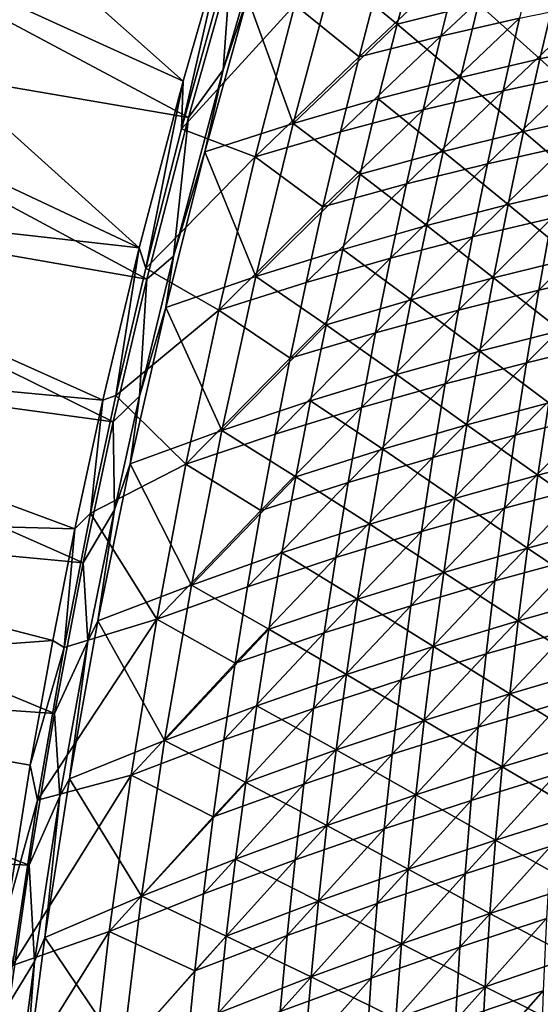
# Model space of a CAD drawing. Header units: metres. Extents: x 0 to 1400, y -1400 to 0.
# Tile 37 of 256: x 68 to 120, y -787 to -688. Entities that reach past the tile are written whole.
import ezdxf

# ---------------------------------------------------------------- set-up
doc = ezdxf.new("R2010")
doc.units = ezdxf.units.M

msp = doc.modelspace()

# ---------------------------------------------------------------- linework, layer by layer
at = {"layer": 'None'}
for points in [[(42.350792, -656.62915, -3), (84.205261, -693.84613, -32.233692), (37.61758, -672.649475, -3)], [(88.749306, -678.022156, -32.226997), (84.205261, -693.84613, -32.233692), (42.350792, -656.62915, -3)], [(37.61758, -672.649475, -3), (79.788307, -710.647888, -32.24094), (33.222839, -688.76593, -3)], [(84.756264, -697.494629, -29.649939), (38.399914, -672.727966), (34.007313, -688.825317)], [(84.205261, -693.84613, -32.233692), (79.788307, -710.647888, -32.24094), (37.61758, -672.649475, -3)], [(84.756264, -697.494629, -29.649939), (88.988968, -682.472412, -29.643541), (38.399914, -672.727966)], [(84.205261, -693.84613, -32.233692), (88.749306, -678.022156, -32.226997), (84.051498, -698.632507, -32.845734)], [(84.051498, -698.632507, -32.845734), (88.749306, -678.022156, -32.226997), (88.44104, -682.846558, -32.845623)], [(88.240158, -692.683472, -30.8533), (92.413658, -678.333984, -30.859119), (88.988968, -682.472412, -29.643541)], [(92.413658, -678.333984, -30.859119), (88.240158, -692.683472, -30.8533), (90.708839, -685.390686, -32.021179)], [(107.819809, -680.537109, -86.965492), (99.421059, -682.785767, -59.433765), (105.815277, -688.069397, -86.940712)], [(107.819809, -680.537109, -86.965492), (105.815277, -688.069397, -86.940712), (114.008881, -686.020813, -114.54052)], [(118.156181, -687.47644, -142.963089), (110.196465, -689.28064, -115.311218), (119.908287, -680.166443, -142.98671)], [(110.196465, -689.28064, -115.311218), (112.047134, -681.857727, -115.33033), (119.908287, -680.166443, -142.98671)], [(84.756264, -697.494629, -29.649939), (88.240158, -692.683472, -30.8533), (88.988968, -682.472412, -29.643541)], [(101.960762, -691.368713, -87.732071), (112.047134, -681.857727, -115.33033), (110.196465, -689.28064, -115.311218)], [(101.960762, -691.368713, -87.732071), (103.908241, -683.828796, -87.745865), (112.047134, -681.857727, -115.33033)], [(84.051498, -698.632507, -32.845734), (88.44104, -682.846558, -32.845623), (95.467102, -686.124084, -60.235687)], [(90.708839, -685.390686, -32.021179), (95.30455, -698.11908, -59.396233), (99.421059, -682.785767, -59.433765)], [(99.421059, -682.785767, -59.433765), (95.30455, -698.11908, -59.396233), (105.815277, -688.069397, -86.940712)], [(95.467102, -686.124084, -60.235687), (103.908241, -683.828796, -87.745865), (101.960762, -691.368713, -87.732071)], [(114.008881, -686.020813, -114.54052), (120.200119, -691.574829, -142.174545), (121.924957, -684.250366, -142.209244)], [(121.924957, -684.250366, -142.209244), (120.200119, -691.574829, -142.174545), (127.966911, -689.926697, -169.915726)], [(90.708839, -685.390686, -32.021179), (88.240158, -692.683472, -30.8533), (86.407814, -700.977112, -31.999304)], [(90.708839, -685.390686, -32.021179), (86.407814, -700.977112, -31.999304), (95.30455, -698.11908, -59.396233)], [(91.467102, -701.473877, -60.220345), (84.051498, -698.632507, -32.845734), (95.467102, -686.124084, -60.235687)], [(91.467102, -701.473877, -60.220345), (95.467102, -686.124084, -60.235687), (101.960762, -691.368713, -87.732071)], [(105.815277, -688.069397, -86.940712), (112.184944, -693.459412, -114.510361), (114.008881, -686.020813, -114.54052)], [(114.008881, -686.020813, -114.54052), (112.184944, -693.459412, -114.510361), (120.200119, -691.574829, -142.174545)], [(118.156181, -687.47644, -142.963089), (125.867203, -685.908936, -170.693207), (116.486252, -694.810669, -142.939514)], [(125.867203, -685.908936, -170.693207), (124.296806, -693.132507, -170.666153), (116.486252, -694.810669, -142.939514)], [(116.486252, -694.810669, -142.939514), (108.42852, -696.729065, -115.29216), (118.156181, -687.47644, -142.963089)], [(108.42852, -696.729065, -115.29216), (110.196465, -689.28064, -115.311218), (118.156181, -687.47644, -142.963089)], [(95.30455, -698.11908, -59.396233), (103.894089, -695.626099, -86.915848), (105.815277, -688.069397, -86.940712)], [(105.815277, -688.069397, -86.940712), (103.894089, -695.626099, -86.915848), (112.184944, -693.459412, -114.510361)], [(79.788307, -710.647888, -32.24094), (29.174057, -704.972778, -3), (33.222839, -688.76593, -3)], [(80.543518, -713.800293, -29.657013), (34.007313, -688.825317), (29.960155, -705.013)], [(80.543518, -713.800293, -29.657013), (84.756264, -697.494629, -29.649939), (34.007313, -688.825317)], [(100.096695, -698.93512, -87.718323), (101.960762, -691.368713, -87.732071), (110.196465, -689.28064, -115.311218)], [(110.196465, -689.28064, -115.311218), (108.42852, -696.729065, -115.29216), (100.096695, -698.93512, -87.718323)], [(120.200119, -691.574829, -142.174545), (126.42514, -697.16095, -169.877457), (127.966911, -689.926697, -169.915726)], [(91.467102, -701.473877, -60.220345), (101.960762, -691.368713, -87.732071), (100.096695, -698.93512, -87.718323)], [(112.184944, -693.459412, -114.510361), (118.55825, -698.920776, -142.139786), (120.200119, -691.574829, -142.174545)], [(120.200119, -691.574829, -142.174545), (118.55825, -698.920776, -142.139786), (126.42514, -697.16095, -169.877457)], [(83.236938, -711.487, -30.845551), (88.240158, -692.683472, -30.8533), (84.756264, -697.494629, -29.649939)], [(88.240158, -692.683472, -30.8533), (83.236938, -711.487, -30.845551), (86.407814, -700.977112, -31.999304)], [(116.486252, -694.810669, -142.939514), (124.296806, -693.132507, -170.666153), (114.89933, -702.168518, -142.916031)], [(124.296806, -693.132507, -170.666153), (122.808952, -700.378296, -170.639175), (114.89933, -702.168518, -142.916031)], [(79.788307, -710.647888, -32.24094), (84.205261, -693.84613, -32.233692), (80.45562, -712.709412, -32.845829)], [(80.45562, -712.709412, -32.845829), (84.205261, -693.84613, -32.233692), (84.051498, -698.632507, -32.845734)], [(103.894089, -695.626099, -86.915848), (110.444611, -700.920593, -114.480141), (112.184944, -693.459412, -114.510361)], [(112.184944, -693.459412, -114.510361), (110.444611, -700.920593, -114.480141), (118.55825, -698.920776, -142.139786)], [(114.89933, -702.168518, -142.916031), (106.744179, -704.202454, -115.273155), (116.486252, -694.810669, -142.939514)], [(106.744179, -704.202454, -115.273155), (108.42852, -696.729065, -115.29216), (116.486252, -694.810669, -142.939514)], [(103.894089, -695.626099, -86.915848), (95.30455, -698.11908, -59.396233), (102.057274, -703.206482, -86.890907)], [(103.894089, -695.626099, -86.915848), (102.057274, -703.206482, -86.890907), (110.444611, -700.920593, -114.480141)], [(108.42852, -696.729065, -115.29216), (106.744179, -704.202454, -115.273155), (98.316978, -706.527588, -87.704628)], [(108.42852, -696.729065, -115.29216), (98.316978, -706.527588, -87.704628), (100.096695, -698.93512, -87.718323)], [(118.55825, -698.920776, -142.139786), (124.966682, -704.41449, -169.839172), (126.42514, -697.16095, -169.877457)], [(80.543518, -713.800293, -29.657013), (83.236938, -711.487, -30.845551), (84.756264, -697.494629, -29.649939)], [(86.407814, -700.977112, -31.999304), (91.529305, -713.549438, -59.358406), (95.30455, -698.11908, -59.396233)], [(95.30455, -698.11908, -59.396233), (91.529305, -713.549438, -59.358406), (102.057274, -703.206482, -86.890907)], [(80.45562, -712.709412, -32.845829), (84.051498, -698.632507, -32.845734), (91.467102, -701.473877, -60.220345)], [(98.316978, -706.527588, -87.704628), (91.467102, -701.473877, -60.220345), (100.096695, -698.93512, -87.718323)], [(110.444611, -700.920593, -114.480141), (117.000275, -706.287415, -142.105011), (118.55825, -698.920776, -142.139786)], [(118.55825, -698.920776, -142.139786), (117.000275, -706.287415, -142.105011), (124.966682, -704.41449, -169.839172)], [(114.89933, -702.168518, -142.916031), (122.808952, -700.378296, -170.639175), (113.396278, -709.549561, -142.892639)], [(122.808952, -700.378296, -170.639175), (121.404434, -707.64563, -170.612289), (113.396278, -709.549561, -142.892639)], [(86.407814, -700.977112, -31.999304), (83.236938, -711.487, -30.845551), (82.452469, -716.661865, -31.976923)], [(86.407814, -700.977112, -31.999304), (82.452469, -716.661865, -31.976923), (91.529305, -713.549438, -59.358406)], [(102.057274, -703.206482, -86.890907), (108.788864, -708.403687, -114.449852), (110.444611, -700.920593, -114.480141)], [(110.444611, -700.920593, -114.480141), (108.788864, -708.403687, -114.449852), (117.000275, -706.287415, -142.105011)], [(87.808197, -716.930481, -60.205227), (80.45562, -712.709412, -32.845829), (91.467102, -701.473877, -60.220345)], [(87.808197, -716.930481, -60.205227), (91.467102, -701.473877, -60.220345), (98.316978, -706.527588, -87.704628)], [(113.396278, -709.549561, -142.892639), (105.144348, -711.700256, -115.254219), (114.89933, -702.168518, -142.916031)], [(105.144348, -711.700256, -115.254219), (106.744179, -704.202454, -115.273155), (114.89933, -702.168518, -142.916031)], [(91.529305, -713.549438, -59.358406), (100.30587, -710.80957, -86.865898), (102.057274, -703.206482, -86.890907)], [(102.057274, -703.206482, -86.890907), (100.30587, -710.80957, -86.865898), (108.788864, -708.403687, -114.449852)], [(106.744179, -704.202454, -115.273155), (96.622559, -714.145508, -87.690987), (98.316978, -706.527588, -87.704628)], [(105.144348, -711.700256, -115.254219), (96.622559, -714.145508, -87.690987), (106.744179, -704.202454, -115.273155)], [(76.119919, -726.015015, -32.247681), (25.478922, -721.263855, -3), (29.174057, -704.972778, -3)], [(77.152748, -728.217529, -29.663363), (29.960155, -705.013), (26.266146, -721.284851)], [(79.788307, -710.647888, -32.24094), (76.119919, -726.015015, -32.247681), (29.174057, -704.972778, -3)], [(77.152748, -728.217529, -29.663363), (80.543518, -713.800293, -29.657013), (29.960155, -705.013)], [(117.000275, -706.287415, -142.105011), (123.5924, -711.686462, -169.800903), (124.966682, -704.41449, -169.839172)], [(117.000275, -706.287415, -142.105011), (108.788864, -708.403687, -114.449852), (115.52713, -713.673889, -142.070206)], [(123.5924, -711.686462, -169.800903), (117.000275, -706.287415, -142.105011), (115.52713, -713.673889, -142.070206)], [(127.970421, -713.118591, -198.379257), (120.084084, -714.933533, -170.585526), (129.191483, -705.943054, -198.408524)], [(120.084084, -714.933533, -170.585526), (121.404434, -707.64563, -170.612289), (129.191483, -705.943054, -198.408524)], [(96.622559, -714.145508, -87.690987), (87.808197, -716.930481, -60.205227), (98.316978, -706.527588, -87.704628)], [(113.396278, -709.549561, -142.892639), (121.404434, -707.64563, -170.612289), (111.977974, -716.952698, -142.869339)], [(121.404434, -707.64563, -170.612289), (120.084084, -714.933533, -170.585526), (111.977974, -716.952698, -142.869339)], [(100.30587, -710.80957, -86.865898), (107.218697, -715.907776, -114.419533), (108.788864, -708.403687, -114.449852)], [(108.788864, -708.403687, -114.449852), (107.218697, -715.907776, -114.419533), (115.52713, -713.673889, -142.070206)], [(111.977974, -716.952698, -142.869339), (103.629967, -719.221436, -115.235344), (113.396278, -709.549561, -142.892639)], [(103.629967, -719.221436, -115.235344), (105.144348, -711.700256, -115.254219), (113.396278, -709.549561, -142.892639)], [(76.119919, -726.015015, -32.247681), (79.788307, -710.647888, -32.24094), (77.437828, -725.548889, -32.845886)], [(77.437828, -725.548889, -32.845886), (79.788307, -710.647888, -32.24094), (80.45562, -712.709412, -32.845829)], [(100.30587, -710.80957, -86.865898), (91.529305, -713.549438, -59.358406), (98.640945, -718.43457, -86.840836)], [(107.218697, -715.907776, -114.419533), (100.30587, -710.80957, -86.865898), (98.640945, -718.43457, -86.840836)], [(79.825798, -725.628174, -30.839636), (83.236938, -711.487, -30.845551), (80.543518, -713.800293, -29.657013)], [(83.236938, -711.487, -30.845551), (79.825798, -725.628174, -30.839636), (82.452469, -716.661865, -31.976923)], [(105.144348, -711.700256, -115.254219), (95.014442, -721.787781, -87.677399), (96.622559, -714.145508, -87.690987)], [(105.144348, -711.700256, -115.254219), (103.629967, -719.221436, -115.235344), (95.014442, -721.787781, -87.677399)], [(115.52713, -713.673889, -142.070206), (122.303192, -718.975891, -169.762634), (123.5924, -711.686462, -169.800903)], [(77.437828, -725.548889, -32.845886), (80.45562, -712.709412, -32.845829), (87.808197, -716.930481, -60.205227)], [(118.84874, -722.240662, -170.558884), (127.970421, -713.118591, -198.379257), (126.833794, -720.311646, -198.350128)], [(118.84874, -722.240662, -170.558884), (120.084084, -714.933533, -170.585526), (127.970421, -713.118591, -198.379257)], [(77.152748, -728.217529, -29.663363), (79.825798, -725.628174, -30.839636), (80.543518, -713.800293, -29.657013)], [(82.452469, -716.661865, -31.976923), (88.104126, -729.069641, -59.32037), (91.529305, -713.549438, -59.358406)], [(95.014442, -721.787781, -87.677399), (87.808197, -716.930481, -60.205227), (96.622559, -714.145508, -87.690987)], [(91.529305, -713.549438, -59.358406), (88.104126, -729.069641, -59.32037), (98.640945, -718.43457, -86.840836)], [(107.218697, -715.907776, -114.419533), (114.139778, -721.079163, -142.035416), (115.52713, -713.673889, -142.070206)], [(115.52713, -713.673889, -142.070206), (114.139778, -721.079163, -142.035416), (122.303192, -718.975891, -169.762634)], [(111.977974, -716.952698, -142.869339), (120.084084, -714.933533, -170.585526), (110.645355, -724.376465, -142.84613)], [(120.084084, -714.933533, -170.585526), (118.84874, -722.240662, -170.558884), (110.645355, -724.376465, -142.84613)], [(98.640945, -718.43457, -86.840836), (105.735146, -723.431824, -114.389175), (107.218697, -715.907776, -114.419533)], [(105.735146, -723.431824, -114.389175), (114.139778, -721.079163, -142.035416), (107.218697, -715.907776, -114.419533)], [(84.498627, -732.486694, -60.190365), (77.437828, -725.548889, -32.845886), (87.808197, -716.930481, -60.205227)], [(82.452469, -716.661865, -31.976923), (79.825798, -725.628174, -30.839636), (78.851952, -732.437561, -31.954079)], [(82.452469, -716.661865, -31.976923), (78.851952, -732.437561, -31.954079), (88.104126, -729.069641, -59.32037)], [(84.498627, -732.486694, -60.190365), (87.808197, -716.930481, -60.205227), (95.014442, -721.787781, -87.677399)], [(110.645355, -724.376465, -142.84613), (102.202049, -726.764526, -115.216553), (111.977974, -716.952698, -142.869339)], [(102.202049, -726.764526, -115.216553), (103.629967, -719.221436, -115.235344), (111.977974, -716.952698, -142.869339)], [(88.104126, -729.069641, -59.32037), (97.063576, -726.080505, -86.815727), (98.640945, -718.43457, -86.840836)], [(93.493698, -729.45282, -87.663879), (103.629967, -719.221436, -115.235344), (102.202049, -726.764526, -115.216553)], [(103.629967, -719.221436, -115.235344), (93.493698, -729.45282, -87.663879), (95.014442, -721.787781, -87.677399)], [(98.640945, -718.43457, -86.840836), (97.063576, -726.080505, -86.815727), (105.735146, -723.431824, -114.389175)], [(114.139778, -721.079163, -142.035416), (121.09996, -726.28186, -169.724426), (122.303192, -718.975891, -169.762634)], [(73.296768, -739.014038, -32.253448), (22.145306, -737.632751, -3), (25.478922, -721.263855, -3)], [(76.119919, -726.015015, -32.247681), (73.296768, -739.014038, -32.253448), (25.478922, -721.263855, -3)], [(105.735146, -723.431824, -114.389175), (112.839195, -728.502319, -142.000626), (114.139778, -721.079163, -142.035416)], [(112.839195, -728.502319, -142.000626), (121.09996, -726.28186, -169.724426), (114.139778, -721.079163, -142.035416)], [(117.699272, -729.56543, -170.532364), (118.84874, -722.240662, -170.558884), (126.833794, -720.311646, -198.350128)], [(126.833794, -720.311646, -198.350128), (125.782356, -727.520813, -198.321121), (117.699272, -729.56543, -170.532364)], [(74.122108, -742.420959, -29.669689), (26.266146, -721.284851), (22.933121, -737.634521)], [(74.122108, -742.420959, -29.669689), (77.152748, -728.217529, -29.663363), (26.266146, -721.284851)], [(93.493698, -729.45282, -87.663879), (84.498627, -732.486694, -60.190365), (95.014442, -721.787781, -87.677399)], [(109.399361, -731.819275, -142.823044), (118.84874, -722.240662, -170.558884), (117.699272, -729.56543, -170.532364)], [(110.645355, -724.376465, -142.84613), (118.84874, -722.240662, -170.558884), (109.399361, -731.819275, -142.823044)], [(97.063576, -726.080505, -86.815727), (104.339249, -730.974854, -114.358795), (105.735146, -723.431824, -114.389175)], [(105.735146, -723.431824, -114.389175), (104.339249, -730.974854, -114.358795), (112.839195, -728.502319, -142.000626)], [(109.399361, -731.819275, -142.823044), (100.861603, -734.327881, -115.197845), (110.645355, -724.376465, -142.84613)], [(100.861603, -734.327881, -115.197845), (102.202049, -726.764526, -115.216553), (110.645355, -724.376465, -142.84613)], [(73.296768, -739.014038, -32.253448), (76.119919, -726.015015, -32.247681), (74.866859, -737.437683, -32.845898)], [(74.866859, -737.437683, -32.845898), (76.119919, -726.015015, -32.247681), (77.437828, -725.548889, -32.845886)], [(74.866859, -737.437683, -32.845898), (77.437828, -725.548889, -32.845886), (84.498627, -732.486694, -60.190365)], [(77.288094, -737.074158, -30.834795), (79.825798, -725.628174, -30.839636), (77.152748, -728.217529, -29.663363)], [(79.825798, -725.628174, -30.839636), (77.288094, -737.074158, -30.834795), (78.851952, -732.437561, -31.954079)], [(88.104126, -729.069641, -59.32037), (95.574867, -733.746155, -86.790581), (97.063576, -726.080505, -86.815727)], [(95.574867, -733.746155, -86.790581), (104.339249, -730.974854, -114.358795), (97.063576, -726.080505, -86.815727)], [(92.061409, -737.13916, -87.650429), (93.493698, -729.45282, -87.663879), (102.202049, -726.764526, -115.216553)], [(102.202049, -726.764526, -115.216553), (100.861603, -734.327881, -115.197845), (92.061409, -737.13916, -87.650429)], [(121.09996, -726.28186, -169.724426), (112.839195, -728.502319, -142.000626), (119.983597, -733.603333, -169.686249)], [(128.124756, -731.473816, -197.486679), (121.09996, -726.28186, -169.724426), (119.983597, -733.603333, -169.686249)], [(74.122108, -742.420959, -29.669689), (77.288094, -737.074158, -30.834795), (77.152748, -728.217529, -29.663363)], [(125.782356, -727.520813, -198.321121), (116.63652, -736.906372, -170.505981), (117.699272, -729.56543, -170.532364)], [(116.63652, -736.906372, -170.505981), (125.782356, -727.520813, -198.321121), (124.816887, -734.74469, -198.292282)], [(78.851952, -732.437561, -31.954079), (85.038193, -744.671326, -59.282196), (88.104126, -729.069641, -59.32037)], [(88.104126, -729.069641, -59.32037), (85.038193, -744.671326, -59.282196), (95.574867, -733.746155, -86.790581)], [(112.839195, -728.502319, -142.000626), (104.339249, -730.974854, -114.358795), (111.62635, -735.942261, -141.965866)], [(119.983597, -733.603333, -169.686249), (112.839195, -728.502319, -142.000626), (111.62635, -735.942261, -141.965866)], [(84.498627, -732.486694, -60.190365), (93.493698, -729.45282, -87.663879), (92.061409, -737.13916, -87.650429)], [(108.240921, -739.279724, -142.800064), (109.399361, -731.819275, -142.823044), (117.699272, -729.56543, -170.532364)], [(117.699272, -729.56543, -170.532364), (116.63652, -736.906372, -170.505981), (108.240921, -739.279724, -142.800064)], [(104.339249, -730.974854, -114.358795), (95.574867, -733.746155, -86.790581), (103.032051, -738.535767, -114.328415)], [(111.62635, -735.942261, -141.965866), (104.339249, -730.974854, -114.358795), (103.032051, -738.535767, -114.328415)], [(99.609642, -741.909973, -115.17923), (109.399361, -731.819275, -142.823044), (108.240921, -739.279724, -142.800064)], [(99.609642, -741.909973, -115.17923), (100.861603, -734.327881, -115.197845), (109.399361, -731.819275, -142.823044)], [(128.124756, -731.473816, -197.486679), (119.983597, -733.603333, -169.686249), (127.193344, -738.692383, -197.446152)], [(81.547371, -748.130066, -60.175781), (74.866859, -737.437683, -32.845898), (84.498627, -732.486694, -60.190365)], [(78.851952, -732.437561, -31.954079), (77.288094, -737.074158, -30.834795), (75.615784, -748.295471, -31.93082)], [(85.038193, -744.671326, -59.282196), (78.851952, -732.437561, -31.954079), (75.615784, -748.295471, -31.93082)], [(81.547371, -748.130066, -60.175781), (84.498627, -732.486694, -60.190365), (92.061409, -737.13916, -87.650429)], [(95.574867, -733.746155, -86.790581), (85.038193, -744.671326, -59.282196), (94.175934, -741.430603, -86.765419)], [(103.032051, -738.535767, -114.328415), (95.574867, -733.746155, -86.790581), (94.175934, -741.430603, -86.765419)], [(118.955017, -740.939331, -169.648148), (119.983597, -733.603333, -169.686249), (111.62635, -735.942261, -141.965866)], [(127.193344, -738.692383, -197.446152), (119.983597, -733.603333, -169.686249), (118.955017, -740.939331, -169.648148)], [(90.718651, -744.845032, -87.637047), (100.861603, -734.327881, -115.197845), (99.609642, -741.909973, -115.17923)], [(100.861603, -734.327881, -115.197845), (90.718651, -744.845032, -87.637047), (92.061409, -737.13916, -87.650429)], [(115.661346, -744.262146, -170.479752), (116.63652, -736.906372, -170.505981), (124.816887, -734.74469, -198.292282)], [(115.661346, -744.262146, -170.479752), (124.816887, -734.74469, -198.292282), (123.938141, -741.98175, -198.26358)], [(110.502228, -743.39801, -141.931152), (111.62635, -735.942261, -141.965866), (103.032051, -738.535767, -114.328415)], [(118.955017, -740.939331, -169.648148), (111.62635, -735.942261, -141.965866), (110.502228, -743.39801, -141.931152)], [(74.602287, -750.324768, -30.829136), (77.288094, -737.074158, -30.834795), (74.122108, -742.420959, -29.669689)], [(77.288094, -737.074158, -30.834795), (74.602287, -750.324768, -30.829136), (75.615784, -748.295471, -31.93082)], [(92.061409, -737.13916, -87.650429), (90.718651, -744.845032, -87.637047), (81.547371, -748.130066, -60.175781)], [(116.63652, -736.906372, -170.505981), (107.170967, -746.756287, -142.777222), (108.240921, -739.279724, -142.800064)], [(107.170967, -746.756287, -142.777222), (116.63652, -736.906372, -170.505981), (115.661346, -744.262146, -170.479752)], [(71.062523, -750.264771, -32.258484), (19.181263, -754.072571, -3), (22.145306, -737.632751, -3)], [(71.219246, -757.644348, -29.676537), (22.933121, -737.634521), (19.969151, -754.054993)], [(73.296768, -739.014038, -32.253448), (71.062523, -750.264771, -32.258484), (22.145306, -737.632751, -3)], [(71.219246, -757.644348, -29.676537), (74.122108, -742.420959, -29.669689), (22.933121, -737.634521)], [(72.198441, -750.993042, -32.84586), (73.296768, -739.014038, -32.253448), (74.866859, -737.437683, -32.845898)], [(81.547371, -748.130066, -60.175781), (72.198441, -750.993042, -32.84586), (74.866859, -737.437683, -32.845898)], [(71.062523, -750.264771, -32.258484), (73.296768, -739.014038, -32.253448), (72.198441, -750.993042, -32.84586)], [(103.032051, -738.535767, -114.328415), (94.175934, -741.430603, -86.765419), (101.81459, -746.113586, -114.29805)], [(110.502228, -743.39801, -141.931152), (103.032051, -738.535767, -114.328415), (101.81459, -746.113586, -114.29805)], [(126.349655, -745.922974, -197.405731), (127.193344, -738.692383, -197.446152), (118.955017, -740.939331, -169.648148)], [(98.447174, -749.509277, -115.160713), (99.609642, -741.909973, -115.17923), (108.240921, -739.279724, -142.800064)], [(108.240921, -739.279724, -142.800064), (107.170967, -746.756287, -142.777222), (98.447174, -749.509277, -115.160713)], [(118.015114, -748.288818, -169.610138), (118.955017, -740.939331, -169.648148), (110.502228, -743.39801, -141.931152)], [(126.349655, -745.922974, -197.405731), (118.955017, -740.939331, -169.648148), (118.015114, -748.288818, -169.610138)], [(94.175934, -741.430603, -86.765419), (85.038193, -744.671326, -59.282196), (92.867859, -749.132751, -86.74025)], [(89.466492, -752.56897, -87.623749), (99.609642, -741.909973, -115.17923), (98.447174, -749.509277, -115.160713)], [(89.466492, -752.56897, -87.623749), (90.718651, -744.845032, -87.637047), (99.609642, -741.909973, -115.17923)], [(94.175934, -741.430603, -86.765419), (92.867859, -749.132751, -86.74025), (101.81459, -746.113586, -114.29805)], [(114.774597, -751.631226, -170.453674), (123.938141, -741.98175, -198.26358), (123.146896, -749.230713, -198.235062)], [(114.774597, -751.631226, -170.453674), (115.661346, -744.262146, -170.479752), (123.938141, -741.98175, -198.26358)], [(71.219246, -757.644348, -29.676537), (74.602287, -750.324768, -30.829136), (74.122108, -742.420959, -29.669689)], [(110.502228, -743.39801, -141.931152), (101.81459, -746.113586, -114.29805), (109.467789, -750.86853, -141.896484)], [(118.015114, -748.288818, -169.610138), (110.502228, -743.39801, -141.931152), (109.467789, -750.86853, -141.896484)], [(82.340744, -760.345886, -59.243969), (85.038193, -744.671326, -59.282196), (75.615784, -748.295471, -31.93082)], [(81.547371, -748.130066, -60.175781), (90.718651, -744.845032, -87.637047), (89.466492, -752.56897, -87.623749)], [(85.038193, -744.671326, -59.282196), (82.340744, -760.345886, -59.243969), (92.867859, -749.132751, -86.74025)], [(106.190445, -754.247375, -142.754517), (107.170967, -746.756287, -142.777222), (115.661346, -744.262146, -170.479752)], [(106.190445, -754.247375, -142.754517), (115.661346, -744.262146, -170.479752), (114.774597, -751.631226, -170.453674)], [(125.594528, -753.164673, -197.365433), (126.349655, -745.922974, -197.405731), (118.015114, -748.288818, -169.610138)], [(92.867859, -749.132751, -86.74025), (100.687912, -753.707275, -114.2677), (101.81459, -746.113586, -114.29805)], [(107.170967, -746.756287, -142.777222), (97.375206, -757.124207, -115.142303), (98.447174, -749.509277, -115.160713)], [(97.375206, -757.124207, -115.142303), (107.170967, -746.756287, -142.777222), (106.190445, -754.247375, -142.754517)], [(101.81459, -746.113586, -114.29805), (100.687912, -753.707275, -114.2677), (109.467789, -750.86853, -141.896484)], [(78.963501, -763.847534, -60.161488), (69.51268, -766.368225, -32.845757), (81.547371, -748.130066, -60.175781)], [(69.51268, -766.368225, -32.845757), (72.198441, -750.993042, -32.84586), (81.547371, -748.130066, -60.175781)], [(75.615784, -748.295471, -31.93082), (74.602287, -750.324768, -30.829136), (72.753563, -764.226868, -31.9072)], [(75.615784, -748.295471, -31.93082), (72.753563, -764.226868, -31.9072), (82.340744, -760.345886, -59.243969)], [(78.963501, -763.847534, -60.161488), (81.547371, -748.130066, -60.175781), (89.466492, -752.56897, -87.623749)], [(117.164795, -755.650818, -169.57222), (118.015114, -748.288818, -169.610138), (109.467789, -750.86853, -141.896484)], [(125.594528, -753.164673, -197.365433), (118.015114, -748.288818, -169.610138), (117.164795, -755.650818, -169.57222)], [(92.867859, -749.132751, -86.74025), (82.340744, -760.345886, -59.243969), (91.651756, -756.851563, -86.715073)], [(88.306007, -760.309326, -87.610535), (89.466492, -752.56897, -87.623749), (98.447174, -749.509277, -115.160713)], [(98.447174, -749.509277, -115.160713), (97.375206, -757.124207, -115.142303), (88.306007, -760.309326, -87.610535)], [(100.687912, -753.707275, -114.2677), (92.867859, -749.132751, -86.74025), (91.651756, -756.851563, -86.715073)], [(113.977135, -759.012085, -170.427765), (114.774597, -751.631226, -170.453674), (123.146896, -749.230713, -198.235062)], [(122.443916, -756.490112, -198.206726), (113.977135, -759.012085, -170.427765), (123.146896, -749.230713, -198.235062)], [(71.062523, -750.264771, -32.258484), (68.796799, -762.843018, -32.264149), (19.181263, -754.072571, -3)], [(68.796799, -762.843018, -32.264149), (71.062523, -750.264771, -32.258484), (72.198441, -750.993042, -32.84586)], [(68.796799, -762.843018, -32.264149), (72.198441, -750.993042, -32.84586), (69.51268, -766.368225, -32.845757)], [(71.783585, -765.968018, -30.82238), (74.602287, -750.324768, -30.829136), (71.219246, -757.644348, -29.676537)], [(74.602287, -750.324768, -30.829136), (71.783585, -765.968018, -30.82238), (72.753563, -764.226868, -31.9072)], [(100.687912, -753.707275, -114.2677), (108.52401, -758.352905, -141.861908), (109.467789, -750.86853, -141.896484)], [(109.467789, -750.86853, -141.896484), (108.52401, -758.352905, -141.861908), (117.164795, -755.650818, -169.57222)], [(105.300278, -761.751526, -142.731964), (114.774597, -751.631226, -170.453674), (113.977135, -759.012085, -170.427765)], [(105.300278, -761.751526, -142.731964), (106.190445, -754.247375, -142.754517), (114.774597, -751.631226, -170.453674)], [(78.963501, -763.847534, -60.161488), (89.466492, -752.56897, -87.623749), (88.306007, -760.309326, -87.610535)], [(68.66864, -772.93042, -29.683466), (19.969151, -754.054993), (17.382441, -770.539185)], [(68.66864, -772.93042, -29.683466), (71.219246, -757.644348, -29.676537), (19.969151, -754.054993)], [(99.653046, -761.315796, -114.237381), (100.687912, -753.707275, -114.2677), (91.651756, -756.851563, -86.715073)], [(108.52401, -758.352905, -141.861908), (100.687912, -753.707275, -114.2677), (99.653046, -761.315796, -114.237381)], [(124.92878, -760.416504, -197.325256), (125.594528, -753.164673, -197.365433), (117.164795, -755.650818, -169.57222)], [(68.796799, -762.843018, -32.264149), (66.492798, -777.341125, -32.270718), (19.181263, -754.072571, -3)], [(96.394745, -764.753174, -115.124008), (97.375206, -757.124207, -115.142303), (106.190445, -754.247375, -142.754517)], [(105.300278, -761.751526, -142.731964), (96.394745, -764.753174, -115.124008), (106.190445, -754.247375, -142.754517)], [(108.52401, -758.352905, -141.861908), (116.404953, -763.024414, -169.534424), (117.164795, -755.650818, -169.57222)], [(117.164795, -755.650818, -169.57222), (116.404953, -763.024414, -169.534424), (124.92878, -760.416504, -197.325256)], [(82.340744, -760.345886, -59.243969), (90.528725, -764.585999, -86.689911), (91.651756, -756.851563, -86.715073)], [(91.651756, -756.851563, -86.715073), (90.528725, -764.585999, -86.689911), (99.653046, -761.315796, -114.237381)], [(121.829964, -763.758484, -198.178589), (113.269814, -766.40332, -170.402039), (122.443916, -756.490112, -198.206726)], [(113.269814, -766.40332, -170.402039), (113.977135, -759.012085, -170.427765), (122.443916, -756.490112, -198.206726)], [(68.66864, -772.93042, -29.683466), (71.783585, -765.968018, -30.82238), (71.219246, -757.644348, -29.676537)], [(97.375206, -757.124207, -115.142303), (87.238281, -768.064514, -87.597412), (88.306007, -760.309326, -87.610535)], [(87.238281, -768.064514, -87.597412), (97.375206, -757.124207, -115.142303), (96.394745, -764.753174, -115.124008)], [(107.671867, -765.850037, -141.827408), (108.52401, -758.352905, -141.861908), (99.653046, -761.315796, -114.237381)], [(104.501411, -769.267212, -142.709564), (105.300278, -761.751526, -142.731964), (113.977135, -759.012085, -170.427765)], [(113.269814, -766.40332, -170.402039), (104.501411, -769.267212, -142.709564), (113.977135, -759.012085, -170.427765)], [(116.404953, -763.024414, -169.534424), (108.52401, -758.352905, -141.861908), (107.671867, -765.850037, -141.827408)], [(72.753563, -764.226868, -31.9072), (80.021019, -776.084656, -59.205761), (82.340744, -760.345886, -59.243969)], [(87.238281, -768.064514, -87.597412), (78.963501, -763.847534, -60.161488), (88.306007, -760.309326, -87.610535)], [(82.340744, -760.345886, -59.243969), (80.021019, -776.084656, -59.205761), (90.528725, -764.585999, -86.689911)], [(116.404953, -763.024414, -169.534424), (124.353241, -767.677368, -197.285248), (124.92878, -760.416504, -197.325256)], [(90.528725, -764.585999, -86.689911), (98.711037, -768.93811, -114.207115), (99.653046, -761.315796, -114.237381)], [(104.501411, -769.267212, -142.709564), (95.506805, -772.394714, -115.105827), (105.300278, -761.751526, -142.731964)], [(95.506805, -772.394714, -115.105827), (96.394745, -764.753174, -115.124008), (105.300278, -761.751526, -142.731964)], [(99.653046, -761.315796, -114.237381), (98.711037, -768.93811, -114.207115), (107.671867, -765.850037, -141.827408)], [(66.492798, -777.341125, -32.270718), (68.796799, -762.843018, -32.264149), (69.51268, -766.368225, -32.845757)], [(76.756065, -779.626038, -60.147507), (67.00975, -783.063232, -32.845554), (78.963501, -763.847534, -60.161488)], [(67.00975, -783.063232, -32.845554), (69.51268, -766.368225, -32.845757), (78.963501, -763.847534, -60.161488)], [(76.756065, -779.626038, -60.147507), (78.963501, -763.847534, -60.161488), (87.238281, -768.064514, -87.597412)], [(115.736496, -770.408447, -169.496765), (116.404953, -763.024414, -169.534424), (107.671867, -765.850037, -141.827408)], [(121.305809, -771.034546, -198.150635), (112.653481, -773.803467, -170.376511), (121.829964, -763.758484, -198.178589)], [(121.829964, -763.758484, -198.178589), (112.653481, -773.803467, -170.376511), (113.269814, -766.40332, -170.402039)], [(124.353241, -767.677368, -197.285248), (116.404953, -763.024414, -169.534424), (115.736496, -770.408447, -169.496765)], [(72.753563, -764.226868, -31.9072), (71.783585, -765.968018, -30.82238), (70.274872, -780.2229, -31.883268)], [(72.753563, -764.226868, -31.9072), (70.274872, -780.2229, -31.883268), (80.021019, -776.084656, -59.205761)], [(80.021019, -776.084656, -59.205761), (89.499855, -772.334961, -86.66478), (90.528725, -764.585999, -86.689911)], [(86.264389, -775.832886, -87.584381), (87.238281, -768.064514, -87.597412), (96.394745, -764.753174, -115.124008)], [(95.506805, -772.394714, -115.105827), (86.264389, -775.832886, -87.584381), (96.394745, -764.753174, -115.124008)], [(90.528725, -764.585999, -86.689911), (89.499855, -772.334961, -86.66478), (98.711037, -768.93811, -114.207115)], [(69.202873, -782.654846, -30.815088), (71.783585, -765.968018, -30.82238), (68.66864, -772.93042, -29.683466)], [(71.783585, -765.968018, -30.82238), (69.202873, -782.654846, -30.815088), (70.274872, -780.2229, -31.883268)], [(98.711037, -768.93811, -114.207115), (106.912346, -773.358887, -141.793015), (107.671867, -765.850037, -141.827408)], [(107.671867, -765.850037, -141.827408), (106.912346, -773.358887, -141.793015), (115.736496, -770.408447, -169.496765)], [(66.492798, -777.341125, -32.270718), (69.51268, -766.368225, -32.845757), (67.00975, -783.063232, -32.845554)], [(112.653481, -773.803467, -170.376511), (103.794777, -776.792969, -142.687317), (113.269814, -766.40332, -170.402039)], [(113.269814, -766.40332, -170.402039), (103.794777, -776.792969, -142.687317), (104.501411, -769.267212, -142.709564)], [(123.868752, -774.946167, -197.245407), (124.353241, -767.677368, -197.285248), (115.736496, -770.408447, -169.496765)], [(86.264389, -775.832886, -87.584381), (76.756065, -779.626038, -60.147507), (87.238281, -768.064514, -87.597412)], [(89.499855, -772.334961, -86.66478), (97.86293, -776.57312, -114.17691), (98.711037, -768.93811, -114.207115)], [(98.711037, -768.93811, -114.207115), (97.86293, -776.57312, -114.17691), (106.912346, -773.358887, -141.793015)], [(103.794777, -776.792969, -142.687317), (94.712402, -780.04718, -115.087776), (104.501411, -769.267212, -142.709564)], [(104.501411, -769.267212, -142.709564), (94.712402, -780.04718, -115.087776), (95.506805, -772.394714, -115.105827)], [(66.666603, -786.859741, -29.689814), (68.66864, -772.93042, -29.683466), (17.382441, -770.539185)], [(106.912346, -773.358887, -141.793015), (115.160362, -777.801758, -169.459259), (115.736496, -770.408447, -169.496765)], [(115.736496, -770.408447, -169.496765), (115.160362, -777.801758, -169.459259), (123.868752, -774.946167, -197.245407)], [(112.12899, -781.21106, -170.351166), (112.653481, -773.803467, -170.376511), (121.305809, -771.034546, -198.150635)], [(112.12899, -781.21106, -170.351166), (121.305809, -771.034546, -198.150635), (120.872223, -778.316711, -198.12291)], [(66.666603, -786.859741, -29.689814), (69.202873, -782.654846, -30.815088), (68.66864, -772.93042, -29.683466)], [(89.499855, -772.334961, -86.66478), (80.021019, -776.084656, -59.205761), (88.566277, -780.097412, -86.639679)], [(94.712402, -780.04718, -115.087776), (85.385399, -783.612854, -87.571442), (95.506805, -772.394714, -115.105827)], [(95.506805, -772.394714, -115.105827), (85.385399, -783.612854, -87.571442), (86.264389, -775.832886, -87.584381)], [(89.499855, -772.334961, -86.66478), (88.566277, -780.097412, -86.639679), (97.86293, -776.57312, -114.17691)], [(97.86293, -776.57312, -114.17691), (106.246452, -780.878174, -141.758743), (106.912346, -773.358887, -141.793015)], [(103.181305, -784.327271, -142.665253), (103.794777, -776.792969, -142.687317), (112.653481, -773.803467, -170.376511)], [(103.181305, -784.327271, -142.665253), (112.653481, -773.803467, -170.376511), (112.12899, -781.21106, -170.351166)], [(106.912346, -773.358887, -141.793015), (106.246452, -780.878174, -141.758743), (115.160362, -777.801758, -169.459259)], [(85.385399, -783.612854, -87.571442), (76.756065, -779.626038, -60.147507), (86.264389, -775.832886, -87.584381)], [(115.160362, -777.801758, -169.459259), (123.476158, -782.221619, -197.205765), (123.868752, -774.946167, -197.245407)], [(70.274872, -780.2229, -31.883268), (78.088341, -791.87854, -59.167664), (80.021019, -776.084656, -59.205761)], [(80.021019, -776.084656, -59.205761), (78.088341, -791.87854, -59.167664), (88.566277, -780.097412, -86.639679)], [(88.566277, -780.097412, -86.639679), (97.109818, -784.219543, -114.146782), (97.86293, -776.57312, -114.17691)], [(94.012527, -787.709045, -115.069862), (103.794777, -776.792969, -142.687317), (103.181305, -784.327271, -142.665253)], [(94.012527, -787.709045, -115.069862), (94.712402, -780.04718, -115.087776), (103.794777, -776.792969, -142.687317)], [(97.86293, -776.57312, -114.17691), (97.109818, -784.219543, -114.146782), (106.246452, -780.878174, -141.758743)], [(106.246452, -780.878174, -141.758743), (114.677467, -785.203064, -169.421921), (115.160362, -777.801758, -169.459259)], [(115.160362, -777.801758, -169.459259), (114.677467, -785.203064, -169.421921), (123.476158, -782.221619, -197.205765)], [(111.697197, -788.624634, -170.326035), (120.872223, -778.316711, -198.12291), (120.529976, -785.603699, -198.095413)], [(111.697197, -788.624634, -170.326035), (112.12899, -781.21106, -170.351166), (120.872223, -778.316711, -198.12291)], [(74.934128, -795.452454, -60.133858), (65.106689, -798.282349, -32.845264), (76.756065, -779.626038, -60.147507)], [(65.106689, -798.282349, -32.845264), (67.00975, -783.063232, -32.845554), (76.756065, -779.626038, -60.147507)], [(74.934128, -795.452454, -60.133858), (76.756065, -779.626038, -60.147507), (85.385399, -783.612854, -87.571442)], [(70.274872, -780.2229, -31.883268), (69.202873, -782.654846, -30.815088), (68.189392, -796.274231, -31.859081)], [(70.274872, -780.2229, -31.883268), (68.189392, -796.274231, -31.859081), (78.088341, -791.87854, -59.167664)], [(78.088341, -791.87854, -59.167664), (87.729118, -787.871887, -86.614632), (88.566277, -780.097412, -86.639679)], [(84.602394, -791.402893, -87.558617), (85.385399, -783.612854, -87.571442), (94.712402, -780.04718, -115.087776)], [(84.602394, -791.402893, -87.558617), (94.712402, -780.04718, -115.087776), (94.012527, -787.709045, -115.069862)], [(88.566277, -780.097412, -86.639679), (87.729118, -787.871887, -86.614632), (97.109818, -784.219543, -114.146782)], [(97.109818, -784.219543, -114.146782), (105.675179, -788.406616, -141.724609), (106.246452, -780.878174, -141.758743)], [(106.246452, -780.878174, -141.758743), (105.675179, -788.406616, -141.724609), (114.677467, -785.203064, -169.421921)], [(102.661934, -791.86853, -142.643372), (103.181305, -784.327271, -142.665253), (112.12899, -781.21106, -170.351166)], [(102.661934, -791.86853, -142.643372), (112.12899, -781.21106, -170.351166), (111.697197, -788.624634, -170.326035)], [(67.259697, -797.693542, -30.808447), (69.202873, -782.654846, -30.815088), (66.666603, -786.859741, -29.689814)], [(69.202873, -782.654846, -30.815088), (67.259697, -797.693542, -30.808447), (68.189392, -796.274231, -31.859081)], [(114.677467, -785.203064, -169.421921), (123.1763, -789.502563, -197.166321), (123.476158, -782.221619, -197.205765)], [(74.934128, -795.452454, -60.133858), (85.385399, -783.612854, -87.571442), (84.602394, -791.402893, -87.558617)], [(87.729118, -787.871887, -86.614632), (96.452774, -791.876099, -114.116745), (97.109818, -784.219543, -114.146782)], [(93.408211, -795.378784, -115.052094), (94.012527, -787.709045, -115.069862), (103.181305, -784.327271, -142.665253)], [(93.408211, -795.378784, -115.052094), (103.181305, -784.327271, -142.665253), (102.661934, -791.86853, -142.643372)], [(97.109818, -784.219543, -114.146782), (96.452774, -791.876099, -114.116745), (105.675179, -788.406616, -141.724609)], [(105.675179, -788.406616, -141.724609), (114.288742, -792.611145, -169.384781), (114.677467, -785.203064, -169.421921)], [(120.529976, -785.603699, -198.095413), (120.279823, -792.894043, -198.068146), (111.358963, -796.042786, -170.301132)], [(111.358963, -796.042786, -170.301132), (111.697197, -788.624634, -170.326035), (120.529976, -785.603699, -198.095413)], [(114.677467, -785.203064, -169.421921), (114.288742, -792.611145, -169.384781), (123.1763, -789.502563, -197.166321)]]:
    msp.add_3dface(points, dxfattribs=at)

doc.saveas('drawing.dxf')
